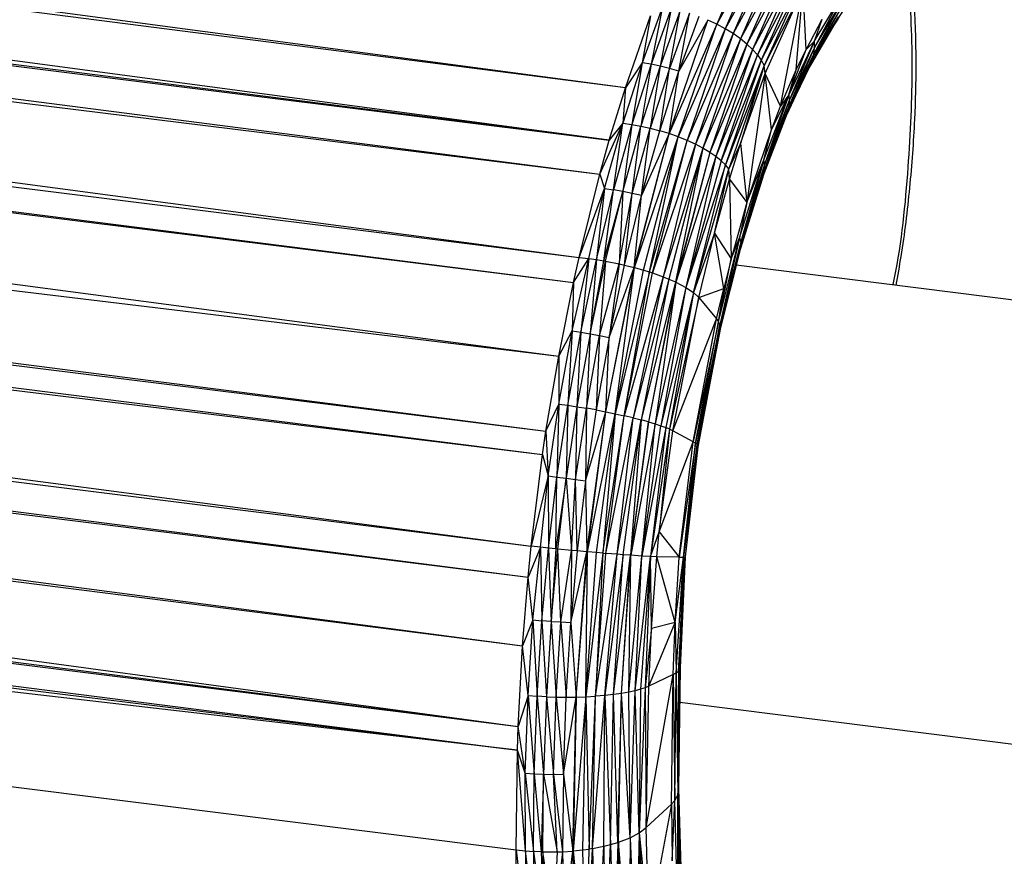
# Paper-space layout '_Dimétrica' of a CAD drawing. Header units: millimetres. Extents: x -198 to 1123, y -646 to 80.
# Tile 16 of 27: x 664 to 694, y -98 to -72. Entities that reach past the tile are written whole.
import ezdxf

# ---------------------------------------------------------------- set-up
doc = ezdxf.new("R2010")
doc.units = ezdxf.units.MM

psp = doc.layouts.new('_Dimétrica')

# ---------------------------------------------------------------- linework, layer by layer
at = {"color": 7, "linetype": 'Continuous', "lineweight": 25}
for p, q in [((682.136, -74.406), (389.09, -35.43)), ((681.643, -76.021), (388.617, -36.886)), ((682.136, -74.406), (388.617, -36.886)), ((681.643, -76.021), (388.163, -38.683)), ((388.003, -39.271), (681.354, -77.059)), ((388.003, -39.271), (681.643, -76.021)), ((387.522, -40.769), (680.72, -79.616)), ((387.522, -40.769), (681.354, -77.059)), ((386.88, -43.013), (680.72, -79.616)), ((386.88, -43.013), (680.547, -80.393)), ((386.702, -43.779), (680.093, -82.649)), ((386.702, -43.779), (680.547, -80.393)), ((385.98, -47.255), (679.7, -84.954)), ((385.98, -47.255), (680.093, -82.649)), ((385.79, -48.436), (679.593, -85.672)), ((385.79, -48.436), (679.7, -84.954)), ((385.602, -49.793), (679.244, -88.488)), ((385.602, -49.793), (679.593, -85.672)), ((385.374, -51.798), (679.244, -88.488)), ((385.374, -51.798), (679.149, -89.436)), ((385.263, -52.931), (679.149, -89.436)), ((686.224, -69.483), (684.94, -72.456)), ((686.471, -69.664), (684.94, -72.456)), ((686.471, -69.664), (685.2, -72.596)), ((686.7, -69.859), (685.2, -72.596)), ((686.7, -69.859), (685.444, -72.746)), ((686.908, -70.065), (685.444, -72.746)), ((686.908, -70.065), (685.667, -72.904)), ((687.092, -70.279), (685.667, -72.904)), ((687.092, -70.279), (685.867, -73.067)), ((687.249, -70.496), (685.867, -73.067)), ((687.249, -70.496), (686.041, -73.234)), ((687.379, -70.713), (686.041, -73.234)), ((687.379, -70.713), (686.188, -73.4)), ((687.482, -70.927), (686.188, -73.4)), ((687.482, -70.927), (686.308, -73.565)), ((687.557, -71.136), (686.308, -73.565)), ((687.557, -71.136), (686.4, -73.725)), ((687.59, -71.371), (686.4, -73.725)), ((686.43, -73.973), (687.59, -71.371)), ((686.9, -74.975), (687.59, -71.371)), ((687.38, -73.86), (687.59, -71.371)), ((687.683, -73.228), (687.59, -71.371)), ((687.933, -72.989), (688.783, -71.559)), ((688.783, -71.559), (687.937, -73.187)), ((683.277, -71.922), (682.656, -73.642)), ((683.277, -71.922), (682.925, -73.685)), ((688.772, -71.784), (687.915, -73.384)), ((687.937, -73.187), (688.772, -71.784)), ((682.136, -74.406), (682.905, -72.196)), ((682.905, -72.196), (682.656, -73.642)), ((683.545, -71.972), (682.925, -73.685)), ((683.545, -71.972), (683.204, -73.742)), ((683.822, -72.037), (683.204, -73.742)), ((683.49, -73.813), (683.822, -72.037)), ((684.104, -72.118), (683.49, -73.813)), ((683.777, -73.898), (684.104, -72.118)), ((684.387, -72.216), (683.777, -73.898)), ((688.667, -72.226), (687.787, -73.762)), ((688.734, -72.007), (687.865, -73.577)), ((688.667, -72.226), (687.865, -73.577)), ((688.734, -72.007), (687.915, -73.384)), ((688.56, -72.453), (688.872, -71.968)), ((688.571, -72.435), (688.872, -71.968)), ((688.667, -72.226), (688.571, -72.435)), ((683.48, -75.817), (684.667, -72.329)), ((684.94, -72.456), (683.48, -75.817)), ((683.761, -75.916), (684.94, -72.456)), ((684.667, -72.329), (683.777, -73.898)), ((684.94, -72.456), (684.667, -72.329)), ((685.2, -72.596), (684.94, -72.456)), ((688.171, -72.307), (687.683, -73.228)), ((688.571, -72.435), (687.787, -73.762)), ((688.171, -72.307), (687.933, -72.989)), ((688.525, -72.512), (688.667, -72.301)), ((685.2, -72.596), (683.761, -75.916)), ((685.2, -72.596), (684.031, -76.025)), ((685.444, -72.746), (684.031, -76.025)), ((685.444, -72.746), (684.285, -76.142)), ((685.444, -72.746), (685.2, -72.596)), ((685.667, -72.904), (685.444, -72.746)), ((685.667, -72.904), (684.285, -76.142)), ((685.667, -72.904), (684.519, -76.264)), ((685.867, -73.067), (684.519, -76.264)), ((685.867, -73.067), (684.731, -76.391)), ((685.867, -73.067), (685.667, -72.904)), ((686.041, -73.234), (685.867, -73.067)), ((687.933, -72.989), (687.153, -74.629)), ((687.933, -72.989), (687.169, -74.799)), ((687.683, -73.228), (687.933, -72.989)), ((687.933, -72.989), (687.937, -73.187)), ((686.041, -73.234), (684.731, -76.391)), ((686.041, -73.234), (684.916, -76.52)), ((686.188, -73.4), (684.916, -76.52)), ((685.075, -76.649), (686.188, -73.4)), ((686.188, -73.4), (686.041, -73.234)), ((686.188, -73.4), (686.308, -73.565)), ((687.915, -73.384), (687.122, -75.136)), ((687.153, -74.629), (687.683, -73.228)), ((687.937, -73.187), (687.159, -74.969)), ((687.915, -73.384), (687.159, -74.969)), ((687.937, -73.187), (687.169, -74.799)), ((687.38, -73.86), (687.683, -73.228)), ((687.915, -73.384), (687.865, -73.577)), ((687.937, -73.187), (687.915, -73.384)), ((682.656, -73.642), (682.063, -75.497)), ((682.656, -73.642), (682.136, -74.406)), ((682.656, -73.642), (682.334, -75.536)), ((682.925, -73.685), (682.334, -75.536)), ((682.925, -73.685), (682.614, -75.588)), ((683.204, -73.742), (682.614, -75.588)), ((682.925, -73.685), (682.656, -73.642)), ((683.204, -73.742), (682.902, -75.652)), ((683.204, -73.742), (682.925, -73.685)), ((683.49, -73.813), (683.204, -73.742)), ((686.308, -73.565), (685.075, -76.649)), ((686.308, -73.565), (685.206, -76.777)), ((686.4, -73.725), (685.206, -76.777)), ((686.4, -73.725), (685.31, -76.901)), ((686.4, -73.725), (685.666, -76.124)), ((686.308, -73.565), (686.4, -73.725)), ((686.43, -73.973), (686.4, -73.725)), ((687.865, -73.577), (687.078, -75.25)), ((687.865, -73.577), (687.122, -75.136)), ((687.865, -73.577), (687.787, -73.762)), ((683.49, -73.813), (682.902, -75.652)), ((683.192, -75.729), (683.49, -73.813)), ((683.192, -75.729), (683.777, -73.898)), ((683.48, -75.817), (683.777, -73.898)), ((683.777, -73.898), (683.49, -73.813)), ((685.666, -76.124), (686.43, -73.973)), ((686.43, -73.973), (685.87, -77.931)), ((686.618, -75.699), (686.43, -73.973)), ((686.9, -74.975), (686.43, -73.973)), ((686.9, -74.975), (687.38, -73.86)), ((687.787, -73.762), (687.077, -75.253)), ((687.153, -74.629), (687.38, -73.86)), ((681.643, -76.021), (682.136, -74.406)), ((682.136, -74.406), (682.063, -75.497)), ((686.387, -76.619), (687.153, -74.629)), ((687.153, -74.629), (686.412, -76.764)), ((686.618, -75.699), (687.153, -74.629)), ((687.153, -74.629), (686.9, -74.975)), ((687.153, -74.629), (687.169, -74.799)), ((687.169, -74.799), (686.412, -76.764)), ((687.169, -74.799), (686.412, -76.909)), ((687.169, -74.799), (687.159, -74.969)), ((687.159, -74.969), (686.383, -77.051)), ((687.122, -75.136), (686.383, -77.051)), ((687.159, -74.969), (686.412, -76.909)), ((686.618, -75.699), (686.9, -74.975)), ((687.159, -74.969), (687.122, -75.136)), ((681.354, -77.059), (682.063, -75.497)), ((681.501, -77.503), (682.063, -75.497)), ((682.063, -75.497), (681.643, -76.021)), ((681.772, -77.542), (682.063, -75.497)), ((682.334, -75.536), (681.772, -77.542)), ((682.334, -75.536), (682.054, -77.59)), ((682.063, -75.497), (682.334, -75.536)), ((682.334, -75.536), (682.614, -75.588)), ((682.054, -77.59), (682.614, -75.588)), ((682.343, -77.65), (682.614, -75.588)), ((682.343, -77.65), (682.902, -75.652)), ((682.405, -79.927), (683.48, -75.817)), ((682.421, -79.932), (683.48, -75.817)), ((682.614, -75.588), (682.902, -75.652)), ((682.635, -77.72), (682.902, -75.652)), ((682.635, -77.72), (683.192, -75.729)), ((683.48, -75.817), (682.635, -77.72)), ((682.902, -75.652), (683.192, -75.729)), ((683.48, -75.817), (683.192, -75.729)), ((683.761, -75.916), (683.48, -75.817)), ((685.87, -77.931), (686.618, -75.699)), ((686.387, -76.619), (686.618, -75.699)), ((681.354, -77.059), (681.643, -76.021)), ((682.421, -79.932), (683.761, -75.916)), ((682.692, -80.008), (683.761, -75.916)), ((682.874, -80.064), (683.761, -75.916)), ((682.874, -80.064), (684.031, -76.025)), ((682.968, -80.095), (684.031, -76.025)), ((684.285, -76.142), (682.968, -80.095)), ((684.285, -76.142), (683.293, -80.211)), ((684.031, -76.025), (683.761, -75.916)), ((684.285, -76.142), (684.031, -76.025)), ((684.519, -76.264), (684.285, -76.142)), ((685.666, -76.124), (685.31, -76.901)), ((685.33, -77.214), (685.666, -76.124)), ((685.666, -76.124), (685.87, -77.931)), ((684.519, -76.264), (683.293, -80.211)), ((684.519, -76.264), (683.471, -80.283)), ((684.519, -76.264), (683.673, -80.372)), ((684.731, -76.391), (683.673, -80.372)), ((684.731, -76.391), (683.69, -80.38)), ((684.731, -76.391), (684.519, -76.264)), ((684.916, -76.52), (684.731, -76.391)), ((684.916, -76.52), (683.69, -80.38)), ((684.916, -76.52), (683.995, -80.541)), ((685.075, -76.649), (683.995, -80.541)), ((685.075, -76.649), (684.916, -76.52)), ((685.206, -76.777), (685.075, -76.649)), ((685.644, -79.02), (686.387, -76.619)), ((686.387, -76.619), (685.677, -79.138)), ((686.412, -76.764), (685.677, -79.138)), ((686.412, -76.764), (685.684, -79.256)), ((685.87, -77.931), (686.387, -76.619)), ((686.412, -76.764), (686.387, -76.619)), ((686.412, -76.909), (686.412, -76.764)), ((680.72, -79.616), (681.354, -77.059)), ((681.354, -77.059), (681.501, -77.503)), ((685.206, -76.777), (683.995, -80.541)), ((684.225, -80.697), (685.206, -76.777)), ((684.225, -80.697), (685.31, -76.901)), ((684.87, -78.869), (685.31, -76.901)), ((685.31, -76.901), (685.206, -76.777)), ((685.33, -77.214), (685.31, -76.901)), ((686.412, -76.909), (685.663, -79.371)), ((686.383, -77.051), (685.663, -79.371)), ((686.412, -76.909), (685.684, -79.256)), ((686.383, -77.051), (686.412, -76.909)), ((684.87, -78.869), (685.33, -77.214)), ((685.33, -77.214), (685.385, -79.658)), ((685.33, -77.214), (685.87, -77.931)), ((680.72, -79.616), (681.501, -77.503)), ((681.012, -79.651), (681.501, -77.503)), ((681.501, -77.503), (681.248, -79.685)), ((681.248, -79.685), (681.772, -77.542)), ((681.477, -79.723), (681.772, -77.542)), ((681.477, -79.723), (682.054, -77.59)), ((681.501, -77.503), (681.772, -77.542)), ((681.53, -79.732), (682.054, -77.59)), ((682.054, -77.59), (681.772, -77.542)), ((682.054, -77.59), (681.951, -79.817)), ((681.951, -79.817), (682.343, -77.65)), ((682.343, -77.65), (682.054, -77.59)), ((682.113, -79.854), (682.343, -77.65)), ((682.635, -77.72), (682.343, -77.65)), ((682.113, -79.854), (682.635, -77.72)), ((682.405, -79.927), (682.635, -77.72)), ((685.87, -77.931), (685.385, -79.658)), ((685.87, -77.931), (685.644, -79.02)), ((684.87, -78.869), (684.225, -80.697)), ((684.389, -80.85), (684.87, -78.869)), ((685.156, -80.568), (684.87, -78.869)), ((684.87, -78.869), (685.385, -79.658)), ((684.999, -81.595), (685.644, -79.02)), ((685.644, -79.02), (685.039, -81.684)), ((685.677, -79.138), (685.039, -81.684)), ((685.677, -79.138), (685.054, -81.772)), ((685.385, -79.658), (685.644, -79.02)), ((685.644, -79.02), (685.677, -79.138)), ((685.677, -79.138), (685.684, -79.256)), ((685.684, -79.256), (685.041, -81.857)), ((685.663, -79.371), (685.041, -81.857)), ((685.684, -79.256), (685.054, -81.772)), ((685.684, -79.256), (685.663, -79.371)), ((680.503, -81.877), (681.012, -79.651)), ((680.547, -80.393), (680.72, -79.616)), ((680.547, -80.393), (681.012, -79.651)), ((680.72, -79.616), (681.012, -79.651)), ((681.012, -79.651), (680.774, -81.917)), ((680.774, -81.917), (681.248, -79.685)), ((681.012, -79.651), (681.248, -79.685)), ((681.248, -79.685), (681.056, -81.964)), ((681.056, -81.964), (681.477, -79.723)), ((681.056, -81.964), (681.53, -79.732)), ((681.248, -79.685), (681.477, -79.723)), ((681.53, -79.732), (681.346, -82.017)), ((681.477, -79.723), (681.53, -79.732)), ((681.53, -79.732), (681.951, -79.817)), ((684.999, -81.595), (685.385, -79.658)), ((685.385, -79.658), (685.156, -80.568)), ((681.346, -82.017), (681.951, -79.817)), ((681.532, -84.358), (682.405, -79.927)), ((681.532, -84.358), (682.421, -79.932)), ((681.951, -79.817), (681.641, -82.078)), ((681.641, -82.078), (682.113, -79.854)), ((681.641, -82.078), (682.405, -79.927)), ((681.823, -84.418), (682.421, -79.932)), ((681.823, -84.418), (682.692, -80.008)), ((682.874, -80.064), (681.823, -84.418)), ((681.951, -79.817), (682.113, -79.854)), ((682.104, -84.479), (682.874, -80.064)), ((682.113, -79.854), (682.405, -79.927)), ((682.405, -79.927), (682.421, -79.932)), ((682.421, -79.932), (682.692, -80.008)), ((682.692, -80.008), (682.874, -80.064)), ((682.874, -80.064), (682.968, -80.095)), ((700.436, -81.731), (685.542, -79.855)), ((680.093, -82.649), (680.547, -80.393)), ((680.547, -80.393), (680.503, -81.877)), ((682.104, -84.479), (682.968, -80.095)), ((683.293, -80.211), (682.104, -84.479)), ((683.293, -80.211), (682.371, -84.542)), ((683.471, -80.283), (682.371, -84.542)), ((683.471, -80.283), (682.62, -84.605)), ((683.673, -80.372), (682.62, -84.605)), ((683.673, -80.372), (682.847, -84.668)), ((683.69, -80.38), (682.847, -84.668)), ((682.968, -80.095), (683.293, -80.211)), ((683.69, -80.38), (683.05, -84.729)), ((683.293, -80.211), (683.471, -80.283)), ((683.471, -80.283), (683.673, -80.372)), ((683.673, -80.372), (683.69, -80.38)), ((683.69, -80.38), (683.995, -80.541)), ((683.995, -80.541), (683.05, -84.729)), ((683.995, -80.541), (683.226, -84.788)), ((684.225, -80.697), (683.226, -84.788)), ((684.225, -80.697), (683.375, -84.843)), ((684.225, -80.697), (683.496, -84.894)), ((683.995, -80.541), (684.225, -80.697)), ((684.389, -80.85), (684.225, -80.697)), ((684.389, -80.85), (685.156, -80.568)), ((684.937, -81.506), (685.156, -80.568)), ((684.999, -81.595), (685.156, -80.568)), ((684.389, -80.85), (683.496, -84.894)), ((683.592, -84.942), (684.389, -80.85)), ((684.389, -80.85), (684.937, -81.506)), ((683.592, -84.942), (684.937, -81.506)), ((684.215, -85.277), (684.937, -81.506)), ((684.999, -81.595), (684.215, -85.277)), ((684.288, -85.32), (684.999, -81.595)), ((684.937, -81.506), (684.999, -81.595)), ((685.039, -81.684), (684.999, -81.595)), ((680.093, -82.649), (680.503, -81.877)), ((680.095, -84.121), (680.503, -81.877)), ((680.503, -81.877), (680.366, -84.159)), ((680.503, -81.877), (680.774, -81.917)), ((685.039, -81.684), (684.288, -85.32)), ((684.339, -85.361), (685.039, -81.684)), ((685.054, -81.772), (684.339, -85.361)), ((685.041, -81.857), (684.365, -85.435)), ((685.054, -81.772), (684.366, -85.4)), ((685.041, -81.857), (684.366, -85.4)), ((685.039, -81.684), (685.054, -81.772)), ((685.054, -81.772), (685.041, -81.857)), ((680.366, -84.159), (680.774, -81.917)), ((680.774, -81.917), (680.649, -84.202)), ((681.056, -81.964), (680.649, -84.202)), ((680.774, -81.917), (681.056, -81.964)), ((681.056, -81.964), (680.94, -84.25)), ((680.94, -84.25), (681.346, -82.017)), ((681.056, -81.964), (681.346, -82.017)), ((681.346, -82.017), (681.236, -84.302)), ((681.641, -82.078), (681.236, -84.302)), ((681.346, -82.017), (681.641, -82.078)), ((681.532, -84.358), (681.641, -82.078)), ((679.7, -84.954), (680.093, -82.649)), ((680.093, -82.649), (680.095, -84.121)), ((679.7, -84.954), (680.095, -84.121)), ((679.763, -86.33), (680.095, -84.121)), ((680.095, -84.121), (680.034, -86.364)), ((680.034, -86.364), (680.366, -84.159)), ((680.095, -84.121), (680.366, -84.159)), ((680.366, -84.159), (680.317, -86.401)), ((680.649, -84.202), (680.317, -86.401)), ((680.366, -84.159), (680.649, -84.202)), ((680.649, -84.202), (680.61, -86.441)), ((680.61, -86.441), (680.94, -84.25)), ((680.649, -84.202), (680.94, -84.25)), ((680.94, -84.25), (680.908, -86.483)), ((681.236, -84.302), (680.908, -86.483)), ((681.236, -84.302), (680.94, -84.25)), ((681.236, -84.302), (681.532, -84.358)), ((680.908, -86.483), (681.532, -84.358)), ((680.955, -88.658), (681.532, -84.358)), ((680.971, -88.66), (681.532, -84.358)), ((680.971, -88.66), (681.823, -84.418)), ((681.252, -88.684), (681.823, -84.418)), ((681.823, -84.418), (681.442, -88.7)), ((681.442, -88.7), (682.104, -84.479)), ((681.532, -84.358), (681.823, -84.418)), ((681.54, -88.708), (682.104, -84.479)), ((681.54, -88.708), (682.371, -84.542)), ((681.823, -84.418), (682.104, -84.479)), ((681.883, -88.736), (682.371, -84.542)), ((681.883, -88.736), (682.62, -84.605)), ((682.073, -88.75), (682.62, -84.605)), ((682.371, -84.542), (682.104, -84.479)), ((682.62, -84.605), (682.29, -88.766)), ((682.371, -84.542), (682.62, -84.605)), ((682.847, -84.668), (682.62, -84.605)), ((682.847, -84.668), (682.29, -88.766)), ((682.309, -88.767), (682.847, -84.668)), ((683.05, -84.729), (682.309, -88.767)), ((682.644, -88.789), (683.05, -84.729)), ((682.644, -88.789), (683.226, -84.788)), ((683.375, -84.843), (682.644, -88.789)), ((682.847, -84.668), (683.05, -84.729)), ((683.375, -84.843), (682.904, -88.803)), ((683.496, -84.894), (682.904, -88.803)), ((683.05, -84.729), (683.226, -84.788)), ((683.496, -84.894), (683.175, -88.043)), ((683.226, -84.788), (683.375, -84.843)), ((683.496, -84.894), (683.375, -84.843)), ((683.592, -84.942), (683.496, -84.894)), ((679.593, -85.672), (679.7, -84.954)), ((679.7, -84.954), (679.763, -86.33)), ((683.175, -88.043), (683.592, -84.942)), ((684.215, -85.277), (683.592, -84.942)), ((683.175, -88.043), (684.215, -85.277)), ((683.791, -88.824), (684.215, -85.277)), ((684.288, -85.32), (683.791, -88.824)), ((683.919, -88.823), (684.288, -85.32)), ((683.919, -88.823), (684.339, -85.361)), ((684.366, -85.4), (683.919, -88.823)), ((684.366, -85.4), (683.974, -88.814)), ((684.365, -85.435), (683.974, -88.814)), ((684.288, -85.32), (684.215, -85.277)), ((684.339, -85.361), (684.288, -85.32)), ((684.339, -85.361), (684.366, -85.4)), ((684.366, -85.4), (684.365, -85.435)), ((633.722, -85.595), (678.98, -91.545)), ((633.965, -85.824), (678.98, -91.545)), ((679.244, -88.488), (679.593, -85.672)), ((679.593, -85.672), (679.763, -86.33)), ((679.763, -86.33), (679.244, -88.488)), ((679.536, -88.52), (679.763, -86.33)), ((679.763, -86.33), (679.773, -88.545)), ((679.763, -86.33), (680.034, -86.364)), ((679.773, -88.545), (680.034, -86.364)), ((680.004, -88.568), (680.034, -86.364)), ((680.317, -86.401), (680.004, -88.568)), ((680.034, -86.364), (680.317, -86.401)), ((680.059, -88.574), (680.317, -86.401)), ((680.317, -86.401), (680.487, -88.615)), ((680.317, -86.401), (680.61, -86.441)), ((680.487, -88.615), (680.61, -86.441)), ((680.653, -88.631), (680.61, -86.441)), ((680.61, -86.441), (680.908, -86.483)), ((680.908, -86.483), (680.653, -88.631)), ((680.908, -86.483), (680.955, -88.658)), ((635.557, -88.154), (678.848, -94.023)), ((682.904, -88.803), (683.175, -88.043)), ((683.1, -88.809), (683.175, -88.043)), ((683.175, -88.043), (683.791, -88.824)), ((635.644, -88.484), (678.848, -94.023)), ((679.149, -89.436), (679.244, -88.488)), ((679.536, -88.52), (679.149, -89.436)), ((679.536, -88.52), (679.244, -88.488)), ((679.298, -90.752), (679.536, -88.52)), ((679.773, -88.545), (679.536, -88.52)), ((679.536, -88.52), (679.572, -90.775)), ((679.572, -90.775), (679.773, -88.545)), ((680.004, -88.568), (679.773, -88.545)), ((679.773, -88.545), (679.859, -90.797)), ((635.681, -88.637), (678.848, -94.023)), ((680.004, -88.568), (679.859, -90.797)), ((679.859, -90.797), (680.059, -88.574)), ((680.059, -88.574), (680.004, -88.568)), ((680.487, -88.615), (680.059, -88.574)), ((680.156, -90.815), (680.059, -88.574)), ((680.156, -90.815), (680.487, -88.615)), ((680.487, -88.615), (680.459, -90.83)), ((680.653, -88.631), (680.459, -90.83)), ((680.459, -90.83), (680.955, -88.658)), ((680.653, -88.631), (680.487, -88.615)), ((680.624, -93.124), (680.955, -88.658)), ((680.624, -93.124), (680.971, -88.66)), ((680.955, -88.658), (680.653, -88.631)), ((680.928, -93.114), (680.971, -88.66)), ((680.928, -93.114), (681.252, -88.684)), ((681.442, -88.7), (680.928, -93.114)), ((680.955, -88.658), (680.971, -88.66)), ((681.252, -88.684), (680.971, -88.66)), ((681.442, -88.7), (681.224, -93.098)), ((681.224, -93.098), (681.54, -88.708)), ((681.224, -93.098), (681.883, -88.736)), ((681.442, -88.7), (681.252, -88.684)), ((681.442, -88.7), (681.54, -88.708)), ((681.507, -93.075), (681.883, -88.736)), ((682.073, -88.75), (681.507, -93.075)), ((681.883, -88.736), (681.54, -88.708)), ((681.774, -93.045), (682.073, -88.75)), ((681.774, -93.045), (682.29, -88.766)), ((682.073, -88.75), (681.883, -88.736)), ((682.019, -93.01), (682.29, -88.766)), ((682.019, -93.01), (682.309, -88.767)), ((682.29, -88.766), (682.073, -88.75)), ((682.24, -92.97), (682.309, -88.767)), ((682.24, -92.97), (682.644, -88.789)), ((682.309, -88.767), (682.29, -88.766)), ((682.644, -88.789), (682.309, -88.767)), ((682.435, -92.927), (682.644, -88.789)), ((682.435, -92.927), (682.904, -88.803)), ((682.904, -88.803), (682.603, -92.881)), ((682.904, -88.803), (682.644, -88.789)), ((682.904, -88.803), (682.744, -92.833)), ((682.942, -91.012), (682.904, -88.803)), ((683.1, -88.809), (682.904, -88.803)), ((682.942, -91.012), (683.1, -88.809)), ((683.667, -90.83), (683.1, -88.809)), ((683.791, -88.824), (683.1, -88.809)), ((683.667, -90.83), (683.919, -88.823)), ((683.667, -90.83), (683.791, -88.824)), ((683.697, -92.38), (683.919, -88.823)), ((683.764, -92.33), (683.974, -88.814)), ((683.919, -88.823), (683.764, -92.33)), ((683.791, -88.824), (683.919, -88.823)), ((683.974, -88.814), (683.806, -92.276)), ((683.974, -88.814), (683.82, -92.22)), ((683.919, -88.823), (683.974, -88.814)), ((635.794, -89.273), (678.823, -94.748)), ((678.98, -91.545), (679.149, -89.436)), ((679.298, -90.752), (679.149, -89.436)), ((635.816, -89.466), (678.823, -94.748)), ((678.823, -94.748), (635.847, -89.787)), ((679.298, -90.752), (678.98, -91.545)), ((679.15, -93.075), (679.298, -90.752)), ((679.298, -90.752), (679.572, -90.775)), ((679.298, -90.752), (679.425, -93.096)), ((679.425, -93.096), (679.572, -90.775)), ((679.859, -90.797), (679.572, -90.775)), ((679.572, -90.775), (679.713, -93.112)), ((679.859, -90.797), (679.713, -93.112)), ((679.859, -90.797), (680.156, -90.815)), ((679.859, -90.797), (680.012, -93.122)), ((680.012, -93.122), (680.156, -90.815)), ((680.156, -90.815), (680.459, -90.83)), ((680.156, -90.815), (680.317, -93.126)), ((680.317, -93.126), (680.459, -90.83)), ((680.459, -90.83), (680.624, -93.124)), ((682.857, -92.784), (683.667, -90.83)), ((683.667, -90.83), (682.942, -91.012)), ((683.609, -92.427), (683.667, -90.83)), ((683.667, -90.83), (683.697, -92.38)), ((682.942, -91.012), (682.744, -92.833)), ((682.857, -92.784), (682.942, -91.012)), ((678.848, -94.023), (678.98, -91.545)), ((679.15, -93.075), (678.98, -91.545)), ((635.353, -92.348), (678.781, -97.816)), ((682.78, -97.129), (683.609, -92.427)), ((683.609, -92.427), (682.857, -92.784)), ((683.552, -96.406), (683.609, -92.427)), ((683.609, -92.427), (683.697, -92.38)), ((683.609, -92.427), (683.653, -96.294)), ((683.653, -96.294), (683.697, -92.38)), ((683.697, -92.38), (683.764, -92.33)), ((683.697, -92.38), (683.75, -96.114)), ((683.806, -92.276), (683.75, -96.114)), ((683.764, -92.33), (683.75, -96.114)), ((683.806, -92.276), (683.764, -92.33)), ((683.82, -92.22), (683.769, -95.931)), ((683.806, -92.276), (683.769, -95.931)), ((683.82, -92.22), (683.806, -92.276)), ((682.857, -92.784), (682.744, -92.833)), ((682.78, -97.129), (682.857, -92.784)), ((679.15, -93.075), (678.848, -94.023)), ((679.064, -95.455), (679.15, -93.075)), ((679.15, -93.075), (679.425, -93.096)), ((679.15, -93.075), (679.339, -95.475)), ((681.124, -97.773), (681.507, -93.075)), ((681.507, -93.075), (681.224, -93.098)), ((681.48, -97.703), (681.507, -93.075)), ((681.774, -93.045), (681.507, -93.075)), ((681.507, -93.075), (681.678, -97.653)), ((681.678, -97.653), (681.774, -93.045)), ((682.019, -93.01), (681.774, -93.045)), ((681.907, -97.586), (681.774, -93.045)), ((681.907, -97.586), (682.019, -93.01)), ((681.926, -97.579), (682.019, -93.01)), ((682.24, -92.97), (682.019, -93.01)), ((682.281, -97.442), (682.019, -93.01)), ((682.435, -92.927), (682.24, -92.97)), ((682.281, -97.442), (682.24, -92.97)), ((682.281, -97.442), (682.435, -92.927)), ((682.603, -92.881), (682.435, -92.927)), ((682.563, -97.292), (682.435, -92.927)), ((682.744, -92.833), (682.563, -97.292)), ((682.603, -92.881), (682.563, -97.292)), ((682.744, -92.833), (682.603, -92.881)), ((682.744, -92.833), (682.78, -97.129)), ((679.339, -95.475), (679.425, -93.096)), ((679.713, -93.112), (679.425, -93.096)), ((679.425, -93.096), (679.628, -95.489)), ((679.713, -93.112), (679.628, -95.489)), ((679.713, -93.112), (680.012, -93.122)), ((679.713, -93.112), (679.928, -95.494)), ((679.928, -95.494), (680.012, -93.122)), ((680.012, -93.122), (680.317, -93.126)), ((680.012, -93.122), (680.234, -95.491)), ((680.234, -95.491), (680.624, -93.124)), ((680.234, -95.491), (680.317, -93.126)), ((680.317, -93.126), (680.624, -93.124)), ((680.52, -97.85), (680.624, -93.124)), ((680.928, -93.114), (680.536, -97.848)), ((680.624, -93.124), (680.536, -97.848)), ((680.624, -93.124), (680.928, -93.114)), ((680.826, -97.817), (680.928, -93.114)), ((680.928, -93.114), (681.224, -93.098)), ((680.928, -93.114), (681.022, -97.79)), ((681.022, -97.79), (681.224, -93.098)), ((681.124, -97.773), (681.224, -93.098)), ((683.805, -93.278), (698.259, -95.099)), ((678.823, -94.748), (678.848, -94.023)), ((679.064, -95.455), (678.848, -94.023)), ((678.781, -97.816), (678.823, -94.748)), ((679.064, -95.455), (678.823, -94.748)), ((679.075, -97.848), (678.823, -94.748)), ((679.064, -95.455), (679.339, -95.475)), ((679.075, -97.848), (679.064, -95.455)), ((679.064, -95.455), (679.316, -97.866)), ((679.316, -97.866), (679.339, -95.475)), ((679.339, -95.475), (679.628, -95.489)), ((679.339, -95.475), (679.55, -97.876)), ((679.628, -95.489), (679.55, -97.876)), ((679.605, -97.878), (679.628, -95.489)), ((679.628, -95.489), (679.928, -95.494)), ((679.628, -95.489), (680.041, -97.877)), ((679.928, -95.494), (680.234, -95.491)), ((680.041, -97.877), (679.928, -95.494)), ((679.928, -95.494), (680.211, -97.87)), ((680.234, -95.491), (680.211, -97.87)), ((680.234, -95.491), (680.52, -97.85)), ((683.75, -96.114), (683.769, -95.931)), ((683.769, -95.931), (683.861, -99.778)), ((683.769, -95.931), (683.875, -99.62)), ((682.78, -97.129), (683.552, -96.406)), ((683.552, -96.406), (682.843, -100.17)), ((683.552, -96.406), (683.653, -96.294)), ((683.552, -96.406), (683.576, -98.146)), ((683.576, -98.146), (683.653, -96.294)), ((683.75, -96.114), (683.653, -96.294)), ((683.751, -100.081), (683.653, -96.294)), ((683.751, -100.081), (683.75, -96.114)), ((683.819, -99.932), (683.75, -96.114)), ((683.75, -96.114), (683.861, -99.778)), ((682.281, -97.442), (682.563, -97.292)), ((682.563, -97.292), (682.464, -101.66)), ((682.563, -97.292), (682.78, -97.129)), ((682.563, -97.292), (682.634, -101.527)), ((682.563, -97.292), (682.843, -100.17)), ((682.563, -97.292), (682.777, -101.392)), ((682.843, -100.17), (682.78, -97.129)), ((681.678, -97.653), (681.907, -97.586)), ((681.907, -97.586), (681.795, -102.019)), ((681.907, -97.586), (681.926, -97.579)), ((681.907, -97.586), (682.042, -101.908)), ((681.926, -97.579), (682.281, -97.442)), ((682.266, -101.787), (681.926, -97.579)), ((681.926, -97.579), (682.042, -101.908)), ((682.281, -97.442), (682.266, -101.787)), ((682.281, -97.442), (682.464, -101.66)), ((678.781, -97.816), (679.075, -97.848)), ((678.781, -97.816), (679.077, -100.181)), ((678.818, -100.15), (678.781, -97.816)), ((679.075, -97.848), (679.316, -97.866)), ((679.353, -100.203), (679.075, -97.848)), ((679.075, -97.848), (679.077, -100.181)), ((679.55, -97.876), (679.316, -97.866)), ((679.316, -97.866), (679.642, -100.213)), ((679.316, -97.866), (679.353, -100.203)), ((679.55, -97.876), (679.605, -97.878)), ((679.55, -97.876), (679.642, -100.213)), ((679.605, -97.878), (680.041, -97.877)), ((679.942, -100.211), (679.605, -97.878)), ((679.605, -97.878), (679.642, -100.213)), ((680.211, -97.87), (679.942, -100.211)), ((680.041, -97.877), (679.942, -100.211)), ((680.041, -97.877), (680.211, -97.87)), ((680.211, -97.87), (680.52, -97.85)), ((680.211, -97.87), (680.248, -100.196)), ((680.248, -100.196), (680.52, -97.85)), ((680.52, -97.85), (680.536, -97.848)), ((680.639, -102.333), (680.52, -97.85)), ((680.536, -97.848), (680.826, -97.817)), ((680.536, -97.848), (680.944, -102.277)), ((680.536, -97.848), (680.639, -102.333)), ((680.826, -97.817), (681.022, -97.79)), ((680.944, -102.277), (680.826, -97.817)), ((680.944, -102.277), (681.124, -97.773)), ((680.944, -102.277), (681.022, -97.79)), ((681.124, -97.773), (681.022, -97.79)), ((681.124, -97.773), (681.48, -97.703)), ((681.124, -97.773), (681.242, -102.205)), ((681.242, -102.205), (681.48, -97.703)), ((681.48, -97.703), (681.678, -97.653)), ((681.48, -97.703), (681.527, -102.119)), ((681.527, -102.119), (681.678, -97.653)), ((681.678, -97.653), (681.795, -102.019))]:
    psp.add_line(p, q, dxfattribs=at)
for points, knots in [([(690.445, -80.472), (690.5, -80.178), (690.683, -79.194), (690.884, -77.473), (691.033, -75.497), (691.069, -73.89), (691.046, -72.323), (690.932, -70.71), (690.792, -69.437), (690.658, -68.867), (690.649, -68.83)], [0, 0, 0, 0, 0.072865, 0.24304, 0.413254, 0.552402, 0.642216, 0.814287, 0.988109, 1, 1, 1, 1]), ([(690.464, -69.155), (690.587, -69.769), (690.866, -71.163), (690.978, -73.912), (690.817, -77.094), (690.588, -79.379), (690.343, -80.456), (690.342, -80.459)], [0, 0, 0, 0, 0.203696, 0.462595, 0.721493, 0.999089, 1, 1, 1, 1])]:
    psp.add_open_spline(points, degree=3, knots=knots, dxfattribs=at)

doc.saveas('drawing.dxf')
